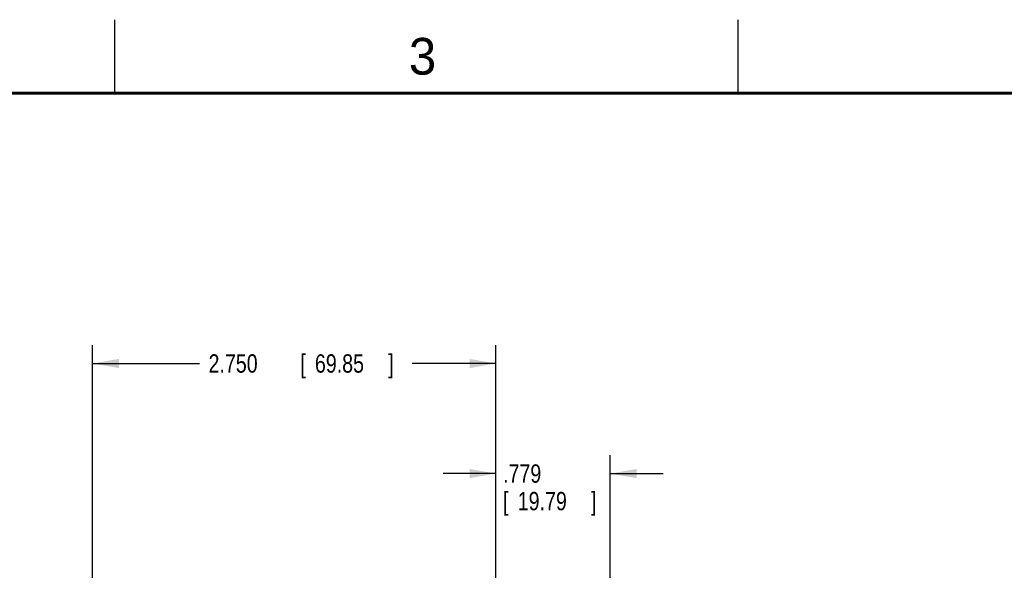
# Model space of a CAD drawing. Header units: inches. Extents: x 0 to 34, y 0 to 22.
# Tile 110 of 111: x 20.6 to 27.3, y 18.2 to 22. Entities that reach past the tile are written whole.
import ezdxf

# ---------------------------------------------------------------- set-up
doc = ezdxf.new("R2010")
doc.units = ezdxf.units.IN
doc.header["$LTSCALE"] = 1.87
doc.header["$MEASUREMENT"] = 0
doc.layers.get('0').update_dxf_attribs({"linetype": 'CONTINUOUS'})
doc.layers.add('DIMENSIONS', color=7, linetype='CONTINUOUS')
doc.styles.get("Standard").update_dxf_attribs({"font": 'txt', "width": 0.8})
doc.dimstyles.new('DIMSTYLE_1', dxfattribs={"dimtxt": 0.125, "dimasz": 0.18, "dimexe": 0.18, "dimexo": 0.0625, "dimgap": 0.09, "dimtad": 0, "dimtih": 1, "dimtoh": 1, "dimdec": 3, "dimzin": 4, "dimdsep": 46, "dimtxsty": 'STANDARD', "dimblk": '_FILLED', "dimblk1": '_FILLED', "dimblk2": '_FILLED', "dimcen": 0.09, "dimadec": 0, "dimazin": 0, "dimtp": 0.01, "dimtm": 0.01, "dimtfac": 1, "dimtdec": 3, "dimtofl": 0, "dimtmove": 0, "dimatfit": 3, "dimldrblk": '_FILLED', "dimfxl": 1, "dimtolj": 1, "dimtzin": 4, "dimarcsym": 0})

# ---------------------------------------------------------------- blocks, each defined once
blk = doc.blocks.new('_FILLED')
at = {"color": 0, "linetype": 'BYBLOCK'}
blk.add_solid([(0, 0), (-1, 0.174), (-1, -0.174)], dxfattribs=at)
blk = doc.blocks.new('*D6')
at = {"layer": 'DIMENSIONS', "color": 2, "linetype": 'CONTINUOUS'}
for p, q in [((21.1003, 16.9123), (21.1003, 19.7829)), ((23.8503, 16.9123), (23.8503, 19.7829)), ((21.1003, 19.6579), (21.8288, 19.6579)), ((23.8503, 19.6579), (23.2788, 19.6579))]:
    blk.add_line(p, q, dxfattribs=at)
at = {"layer": 'DIMENSIONS', "color": 2, "linetype": 'CONTINUOUS', "xscale": 0.18, "yscale": 0.18, "zscale": 0.18, "rotation": 180}
blk.add_blockref('_FILLED', (21.1003, 19.6579), dxfattribs=at)
at = {"layer": 'DIMENSIONS', "color": 2, "linetype": 'CONTINUOUS', "xscale": 0.18, "yscale": 0.18, "zscale": 0.18}
blk.add_blockref('_FILLED', (23.8503, 19.6579), dxfattribs=at)
at = {"layer": 'DIMENSIONS', "color": 2, "linetype": 'CONTINUOUS', "width": 0.8}
for s, p in [('2.750', (21.8913, 19.5954)), ('[', (22.5163, 19.5954)), ('69.85', (22.6163, 19.5954)), (']', (23.1163, 19.5954))]:
    blk.add_text(s, height=0.125, dxfattribs=at).set_placement(p)
blk = doc.blocks.new('*D7')
at = {"layer": 'DIMENSIONS', "color": 2, "linetype": 'CONTINUOUS'}
for p, q in [((23.8503, 16.9123), (23.8503, 19.0329)), ((24.6293, 18.106), (24.6293, 19.0329)), ((23.8503, 18.9079), (23.4903, 18.9079)), ((24.6293, 18.9079), (24.9893, 18.9079))]:
    blk.add_line(p, q, dxfattribs=at)
at = {"layer": 'DIMENSIONS', "color": 2, "linetype": 'CONTINUOUS', "xscale": 0.18, "yscale": 0.18, "zscale": 0.18}
blk.add_blockref('_FILLED', (23.8503, 18.9079), dxfattribs=at)
at = {"layer": 'DIMENSIONS', "color": 2, "linetype": 'CONTINUOUS', "xscale": 0.18, "yscale": 0.18, "zscale": 0.18, "rotation": 180}
blk.add_blockref('_FILLED', (24.6293, 18.9079), dxfattribs=at)
at = {"layer": 'DIMENSIONS', "color": 2, "linetype": 'CONTINUOUS', "width": 0.8}
for s, p in [('.779', (23.899, 18.8454)), ('[', (23.899, 18.6579)), ('19.79', (23.999, 18.6579)), (']', (24.499, 18.6579))]:
    blk.add_text(s, height=0.125, dxfattribs=at).set_placement(p)

msp = doc.modelspace()

# ---------------------------------------------------------------- linework, layer by layer
at = {"color": 2, "linetype": 'CONTINUOUS'}
for p, q in [((21.25, 22), (21.25, 21.5)), ((25.5, 22), (25.5, 21.5))]:
    msp.add_line(p, q, dxfattribs=at)
at = {"color": 7, "linetype": 'CONTINUOUS', "const_width": 0.02}
msp.add_lwpolyline([(33.5, 21.5), (0.5, 21.5)], dxfattribs=at)

# ---------------------------------------------------------------- texts
at = {"color": 2, "linetype": 'CONTINUOUS'}
msp.add_text('3', height=0.25, dxfattribs=at).set_placement((23.257, 21.6259))

# ---------------------------------------------------------------- dimensions: what is measured, and where the dimension line sits
at = {"layer": 'DIMENSIONS', "color": 2, "linetype": 'CONTINUOUS'}
dim = msp.add_linear_dim(base=(21.1003, 19.6579), p1=(23.8503, 16.9123), p2=(21.1003, 16.9123), angle=180, dimstyle='DIMSTYLE_1', dxfattribs=at)
dim.commit()
dim.dimension.update_dxf_attribs({"geometry": '*D6', "text_midpoint": (22.5538, 19.6579), "dimtype": 160})
dim = msp.add_linear_dim(base=(24.6293, 18.9079), p1=(23.8503, 16.9123), p2=(24.6293, 18.106), dimstyle='DIMSTYLE_1', dxfattribs=at)
dim.commit()
dim.dimension.update_dxf_attribs({"geometry": '*D7', "text_midpoint": (24.249, 18.8142), "dimtype": 160})

doc.saveas('drawing.dxf')
